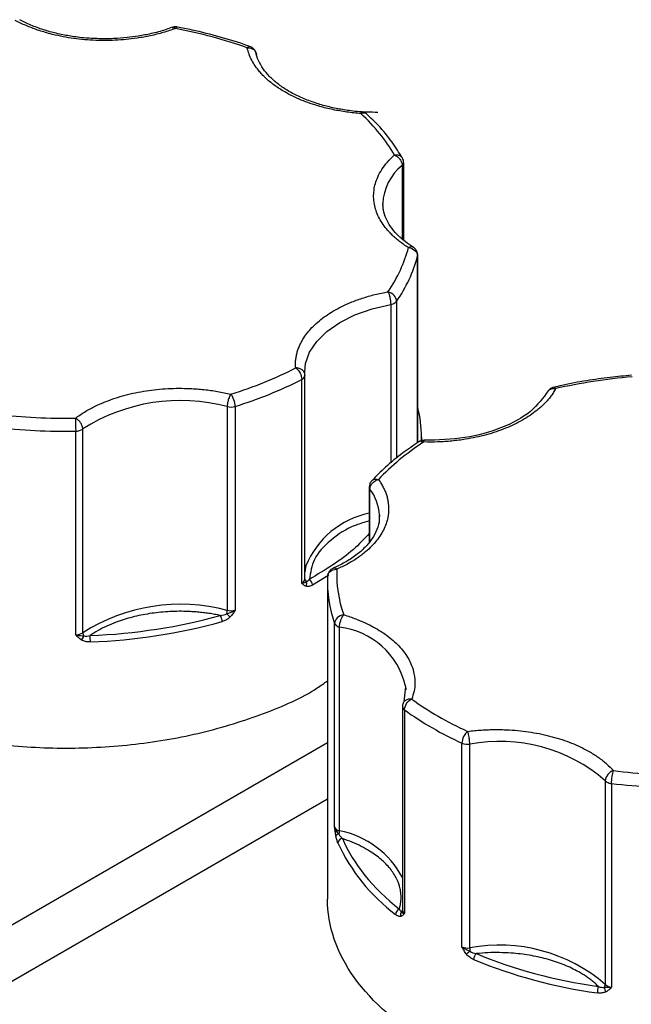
# Model space of a CAD drawing. Header units: inches. Extents: x 0.5 to 21.5, y 0.5 to 16.5.
# Tile 26 of 28: x 18.493 to 19.155, y 14.324 to 15.39. Entities that reach past the tile are written whole.
import ezdxf

# ---------------------------------------------------------------- set-up
doc = ezdxf.new("R2010")
doc.units = ezdxf.units.IN
doc.header["$LTSCALE"] = 2
doc.header["$MEASUREMENT"] = 0

msp = doc.modelspace()

# ---------------------------------------------------------------- linework, layer by layer
for p, q in [((18.9073, 15.2318), (18.9073, 15.1522)), ((18.9089, 15.1508), (18.9089, 15.2349)), ((18.8863, 15.1887), (18.8863, 15.1905)), ((18.9239, 14.9316), (18.9239, 15.1338)), ((18.9241, 14.9317), (18.9241, 15.1347)), ((18.8948, 15.0814), (18.8948, 14.9098)), ((18.9012, 15.0847), (18.9012, 14.915)), ((18.8019, 15.0047), (18.8018, 15.0083)), ((18.8019, 15.0047), (18.8019, 15.0045)), ((18.8019, 14.784), (18.8019, 15.0045)), ((18.7985, 14.7797), (18.7985, 15.0001)), ((18.7178, 14.9707), (18.7178, 14.7503)), ((18.7264, 14.971), (18.7264, 14.7505)), ((18.5536, 14.7238), (18.5536, 14.9443)), ((18.5613, 14.7261), (18.5613, 14.9465)), ((18.9281, 14.9338), (18.9281, 14.9378)), ((18.8716, 14.8838), (18.8716, 14.8241)), ((18.8723, 14.825), (18.8723, 14.8815)), ((18.8826, 14.8537), (18.8826, 14.852)), ((18.8263, 14.7807), (18.8263, 14.4377)), ((18.8341, 14.5157), (18.8341, 14.7361)), ((18.8394, 14.5117), (18.8394, 14.7322)), ((18.9109, 14.6675), (18.9092, 14.6513)), ((18.9109, 14.6683), (18.9111, 14.6642)), ((18.9076, 14.6461), (18.9076, 14.4256)), ((18.9097, 14.6425), (18.9097, 14.4221)), ((18.3774, 14.3482), (18.8263, 14.6074)), ((18.972, 14.3861), (18.972, 14.6066)), ((18.9804, 14.385), (18.9804, 14.6055)), ((19.1273, 14.5659), (19.1273, 14.3455)), ((19.1341, 14.5629), (19.1341, 14.3425)), ((18.8263, 14.5461), (18.4305, 14.3176))]:
    msp.add_line(p, q)
at = {"flags": 128}
for points in [[(18.9241, 15.1347), (18.924, 15.1345), (18.9239, 15.1338)], [(18.8018, 15.0083), (18.8027, 15.0173), (18.807, 15.0296), (18.8147, 15.0414), (18.8257, 15.0522), (18.8396, 15.0619), (18.8561, 15.0701), (18.8747, 15.0766), (18.8948, 15.0814)], [(18.9281, 14.9378), (18.9281, 14.9357), (18.928, 14.9324)], [(18.803, 14.7983), (18.8027, 14.7968), (18.8019, 14.7916)], [(18.828, 14.7883), (18.8233, 14.7854), (18.8102, 14.7777)]]:
    msp.add_lwpolyline(points, dxfattribs=at)
for centre, radius, start, end in [((18.9418, 15.1882), 0.0556, 128.4223, 177.7121), ((18.9047, 15.2351), 0.00421, 308.5081, 357.4413), ((18.7735, 15.1738), 0.1557, 325.0895, 345.1136), ((18.8937, 15.091), 0.0097, 276.4793, 319.8956), ((18.7967, 15.005), 0.00522, 290.4646, 353.689), ((18.5911, 15.4096), 0.459, 287.1489, 296.8704), ((18.6672, 14.78), 0.1974, 75.141, 122.4451), ((18.7217, 14.9869), 0.0166, 256.6265, 286.6907), ((18.7971, 14.9376), 0.1311, 0.0768, 14.2924), ((18.543, 15.6043), 0.6602, 263.2951, 270.9222), ((18.5539, 14.9576), 0.0134, 269.0358, 303.9182), ((18.8753, 14.8838), 0.00376, 180.9578, 217.4256), ((18.8329, 14.8512), 0.0497, 2.8121, 37.5121), ((18.8899, 14.7635), 0.0936, 101.2684, 158.1532), ((18.7967, 14.7846), 0.00522, 290.4646, 353.689), ((18.8056, 14.7844), 0.00366, 185.6152, 232.804), ((18.7981, 14.7791), 0.00574, 331.6604, 24.4093), ((18.8024, 14.7774), 0.00781, 2.4706, 56.2904), ((18.9585, 14.7809), 0.1322, 177.4493, 199.7861), ((18.6672, 14.5595), 0.1974, 75.141, 122.4451), ((18.704, 14.7505), 0.0138, 343.6589, 358.936), ((18.7217, 14.7665), 0.0166, 256.6265, 286.6907), ((18.547, 15.334), 0.6183, 272.0834, 285.5027), ((18.7007, 14.738), 0.0116, 0.6428, 35.7943), ((18.7713, 14.7993), 0.0755, 224.2139, 228.0908), ((18.5539, 14.7372), 0.0134, 269.0358, 303.9182), ((18.5675, 14.7263), 0.00622, 182.1351, 215.4476), ((18.8395, 14.7384), 0.00584, 202.9787, 242.992), ((18.8426, 14.7433), 0.0116, 240.4659, 253.794), ((18.8298, 14.6494), 0.0833, 13.0696, 83.3925), ((18.551, 14.7263), 0.0121, 317.4555, 342.3992), ((18.4989, 14.7161), 0.0706, 359.9897, 5.6487), ((18.912, 14.6463), 0.00441, 182.4973, 239.5244), ((19.1212, 14.9369), 0.3624, 234.3111, 245.6943), ((18.9782, 14.6212), 0.0159, 246.9599, 278.0107), ((19.0127, 14.433), 0.1755, 49.256, 100.611), ((19.1327, 14.5709), 0.00735, 222.6419, 240.7341), ((19.1355, 14.5762), 0.0134, 241.3079, 264.1813), ((19.2112, 15.2186), 0.6602, 263.2951, 270.9222), ((18.8408, 14.519), 0.00749, 206.7477, 258.5997), ((18.8395, 14.5026), 0.00556, 97.9999, 136.3953), ((18.843, 14.498), 0.00537, 95.1981, 173.9066), ((18.8278, 14.5119), 0.0116, 340.4761, 358.7318), ((18.8204, 14.4148), 0.0988, 28.0077, 78.9293), ((19.0226, 14.5841), 0.2038, 204.8113, 233.0482), ((18.9069, 14.4208), 0.00681, 113.8597, 176.2343), ((18.9108, 14.4212), 0.00531, 145.7148, 203.1049), ((18.9045, 14.427), 0.00335, 305.0455, 337.1501), ((18.9122, 14.426), 0.00462, 184.1179, 238.1308), ((18.9782, 14.4007), 0.0159, 246.9599, 278.0107), ((19.0127, 14.2125), 0.1755, 49.256, 100.611), ((19.0049, 14.3853), 0.0245, 180.6025, 189.243), ((19.0436, 14.3012), 0.1019, 128.1341, 130.9243), ((18.9937, 14.3722), 0.009, 132.2532, 178.4536), ((19.1928, 14.8789), 0.5476, 247.6562, 262.2108), ((19.1391, 14.3363), 0.0204, 160.2414, 179.9206), ((19.122, 14.3457), 0.0053, 319.1965, 357.7484), ((19.1349, 14.3535), 0.0111, 226.5503, 266.2341), ((19.1352, 14.3434), 0.00927, 187.4178, 219.8783)]:
    msp.add_arc(centre, radius, start, end)
for points, knots in [([(18.6617, 15.38), (18.6595, 15.3792), (18.6552, 15.3777), (18.6485, 15.3756), (18.6417, 15.3737), (18.6346, 15.3721), (18.6274, 15.3707), (18.6148, 15.3686), (18.5964, 15.3668), (18.5723, 15.3669), (18.5484, 15.3692), (18.5284, 15.3733), (18.5123, 15.3782), (18.4996, 15.383), (18.4919, 15.3868), (18.4881, 15.3887)], [0, 0, 0, 0, 0.040712, 0.081199, 0.121575, 0.161957, 0.202462, 0.243205, 0.371568, 0.500042, 0.628406, 0.75688, 0.838051, 0.918781, 1, 1, 1, 1]), ([(18.5847, 15.3688), (18.5773, 15.369), (18.5669, 15.3692), (18.5519, 15.371), (18.5394, 15.3731), (18.5253, 15.3764), (18.5116, 15.3809), (18.5006, 15.3853), (18.4949, 15.3885), (18.493, 15.3895)], [0, 0, 0, 0, 0.218735, 0.307091, 0.452527, 0.601455, 0.758949, 0.920681, 1, 1, 1, 1]), ([(18.658, 15.3813), (18.6556, 15.3804), (18.6485, 15.3776), (18.6361, 15.3744), (18.6222, 15.3717), (18.6086, 15.3699), (18.5963, 15.3689), (18.5881, 15.3688), (18.5847, 15.3688)], [0, 0, 0, 0, 0.115428, 0.332726, 0.523755, 0.68214, 0.871087, 1, 1, 1, 1]), ([(18.6581, 15.381), (18.6586, 15.3812), (18.6596, 15.3815), (18.661, 15.3805), (18.6617, 15.38)], [0, 0, 0, 0, 0.459274, 1, 1, 1, 1]), ([(18.6636, 15.3816), (18.6636, 15.3816), (18.6625, 15.382), (18.6606, 15.3819), (18.6589, 15.3813), (18.6583, 15.381)], [0, 0, 0, 0, 0.017057, 0.620102, 1, 1, 1, 1]), ([(18.6635, 15.3815), (18.6633, 15.3815), (18.6628, 15.3816), (18.6621, 15.3806), (18.6617, 15.38)], [0, 0, 0, 0, 0.359717, 1, 1, 1, 1]), ([(18.7427, 15.3602), (18.7417, 15.3606), (18.7313, 15.3646), (18.7103, 15.3708), (18.6848, 15.3775), (18.6689, 15.3804), (18.6635, 15.3814)], [0, 0, 0, 0, 0.041283, 0.426481, 0.805356, 1, 1, 1, 1]), ([(18.7394, 15.3591), (18.7401, 15.3596), (18.7413, 15.3606), (18.7423, 15.3603), (18.7427, 15.3602)], [0, 0, 0, 0, 0.576331, 1, 1, 1, 1]), ([(18.78, 15.3114), (18.7782, 15.3124), (18.7745, 15.3146), (18.7695, 15.318), (18.7648, 15.3216), (18.7604, 15.3254), (18.7564, 15.3292), (18.7522, 15.3339), (18.748, 15.3394), (18.7441, 15.3458), (18.7412, 15.3524), (18.74, 15.3568), (18.7394, 15.3591)], [0, 0, 0, 0, 0.0837287, 0.1669656, 0.249962, 0.332971, 0.4162458, 0.5000372, 0.6254126, 0.749962, 0.8745399, 1, 1, 1, 1]), ([(18.7481, 15.3559), (18.7473, 15.3569), (18.7462, 15.3584), (18.7442, 15.3598), (18.7432, 15.3601), (18.7427, 15.3602)], [0, 0, 0, 0, 0.548041, 0.800112, 1, 1, 1, 1]), ([(18.7491, 15.353), (18.7491, 15.3532), (18.749, 15.3542), (18.7485, 15.3551), (18.7481, 15.3559)], [0, 0, 0, 0, 0.157033, 1, 1, 1, 1]), ([(18.8808, 15.2891), (18.8733, 15.2893), (18.8629, 15.2895), (18.8479, 15.2913), (18.8355, 15.2934), (18.8214, 15.2967), (18.8076, 15.3012), (18.7945, 15.3066), (18.7825, 15.313), (18.772, 15.3202), (18.7632, 15.3281), (18.7562, 15.3365), (18.7515, 15.3454), (18.749, 15.3515), (18.7489, 15.3547), (18.7489, 15.3548)], [0, 0, 0, 0, 0.111676, 0.156786, 0.231039, 0.307075, 0.387485, 0.470057, 0.55398, 0.638781, 0.72448, 0.811605, 0.901653, 0.997642, 1, 1, 1, 1]), ([(18.8626, 15.2879), (18.86, 15.2881), (18.8549, 15.2886), (18.8472, 15.2895), (18.8397, 15.2907), (18.8323, 15.2921), (18.825, 15.2938), (18.8167, 15.296), (18.8075, 15.2988), (18.7978, 15.3025), (18.7885, 15.3067), (18.7828, 15.3098), (18.78, 15.3114)], [0, 0, 0, 0, 0.083729, 0.166966, 0.249962, 0.332971, 0.416246, 0.500037, 0.625413, 0.749962, 0.87454, 1, 1, 1, 1]), ([(18.8634, 15.2896), (18.8633, 15.2896), (18.8631, 15.2897), (18.8628, 15.2886), (18.8626, 15.2879)], [0, 0, 0, 0, 0.392214, 1, 1, 1, 1]), ([(18.8693, 15.287), (18.8691, 15.2872), (18.8683, 15.2882), (18.8659, 15.2887), (18.8637, 15.2882), (18.8626, 15.2879)], [0, 0, 0, 0, 0.141742, 0.570871, 1, 1, 1, 1]), ([(18.8694, 15.2869), (18.8692, 15.2872), (18.8686, 15.2879), (18.8669, 15.2888), (18.8651, 15.2896), (18.8637, 15.2896), (18.8634, 15.2896)], [0, 0, 0, 0, 0.140678, 0.40126, 0.83817, 1, 1, 1, 1]), ([(18.9074, 15.2399), (18.9039, 15.2456), (18.8964, 15.2577), (18.8835, 15.2735), (18.8733, 15.2831), (18.8692, 15.2869)], [0, 0, 0, 0, 0.345354, 0.73825, 1, 1, 1, 1]), ([(18.9141, 15.1428), (18.9124, 15.1439), (18.909, 15.1461), (18.9043, 15.1496), (18.8999, 15.1532), (18.8959, 15.1569), (18.8923, 15.1607), (18.8865, 15.1675), (18.8803, 15.1777), (18.8762, 15.1914), (18.8761, 15.2054), (18.8796, 15.2175), (18.885, 15.2275), (18.891, 15.2355), (18.8963, 15.2405), (18.8989, 15.2431)], [0, 0, 0, 0, 0.040712, 0.081199, 0.121575, 0.161957, 0.202462, 0.243205, 0.371568, 0.500042, 0.628406, 0.75688, 0.838051, 0.918781, 1, 1, 1, 1]), ([(18.8989, 15.2431), (18.9001, 15.2432), (18.9026, 15.2434), (18.9057, 15.2422), (18.9069, 15.2406), (18.9075, 15.2399)], [0, 0, 0, 0, 0.340709, 0.681418, 1, 1, 1, 1]), ([(18.8989, 15.2431), (18.8994, 15.2428), (18.9005, 15.2424), (18.9019, 15.2414), (18.9031, 15.2404), (18.9041, 15.2394), (18.9054, 15.2377), (18.9069, 15.2351), (18.9072, 15.2329), (18.9073, 15.2318)], [0, 0, 0, 0, 0.126025, 0.23919, 0.339434, 0.426787, 0.50133, 0.757683, 1, 1, 1, 1]), ([(18.9088, 15.2349), (18.9088, 15.2349), (18.909, 15.2358), (18.9086, 15.2376), (18.9079, 15.2391), (18.9075, 15.2399)], [0, 0, 0, 0, 0.0299, 0.505706, 1, 1, 1, 1]), ([(18.9195, 15.1432), (18.9163, 15.1452), (18.9096, 15.1497), (18.9013, 15.1572), (18.8943, 15.1656), (18.8894, 15.1745), (18.8867, 15.1823), (18.8867, 15.1872), (18.8867, 15.189)], [0, 0, 0, 0, 0.150854, 0.326995, 0.506065, 0.691144, 0.888434, 1, 1, 1, 1]), ([(18.9193, 15.1431), (18.9193, 15.1432), (18.9188, 15.1438), (18.9169, 15.1439), (18.915, 15.1432), (18.9141, 15.1428)], [0, 0, 0, 0, 0.026448, 0.513224, 1, 1, 1, 1]), ([(18.9141, 15.1428), (18.9167, 15.1426), (18.9192, 15.1415), (18.9229, 15.1382), (18.9239, 15.136), (18.9239, 15.1338)], [0, 0, 0, 0, 0.5, 0.5, 1, 1, 1, 1]), ([(18.9227, 15.1397), (18.922, 15.1408), (18.921, 15.1421), (18.9196, 15.143), (18.9193, 15.1431)], [0, 0, 0, 0, 0.793742, 1, 1, 1, 1]), ([(18.924, 15.1347), (18.924, 15.1347), (18.9242, 15.1356), (18.9238, 15.1374), (18.9231, 15.1389), (18.9227, 15.1397)], [0, 0, 0, 0, 0.028316, 0.504899, 1, 1, 1, 1]), ([(18.7919, 15.0126), (18.7918, 15.0141), (18.7917, 15.017), (18.7919, 15.0214), (18.7926, 15.0258), (18.7936, 15.0301), (18.7951, 15.0344), (18.7983, 15.0417), (18.8048, 15.0518), (18.817, 15.0639), (18.8324, 15.0746), (18.8486, 15.0826), (18.8639, 15.0882), (18.8775, 15.0922), (18.8871, 15.0941), (18.8919, 15.095)], [0, 0, 0, 0, 0.040712, 0.081199, 0.121575, 0.161957, 0.202462, 0.243205, 0.371568, 0.500042, 0.628406, 0.75688, 0.838051, 0.918781, 1, 1, 1, 1]), ([(18.8919, 15.095), (18.8921, 15.0946), (18.8924, 15.0939), (18.893, 15.0925), (18.8934, 15.0912), (18.8937, 15.0899), (18.8942, 15.0878), (18.8947, 15.0848), (18.8948, 15.0825), (18.8948, 15.0814)], [0, 0, 0, 0, 0.127074, 0.240811, 0.340983, 0.427706, 0.501333, 0.759176, 1, 1, 1, 1]), ([(18.7919, 15.0126), (18.7937, 15.0115), (18.7954, 15.0095), (18.7978, 15.0048), (18.7985, 15.0023), (18.7985, 15.0001)], [0, 0, 0, 0, 0.5, 0.5, 1, 1, 1, 1]), ([(18.8019, 15.0047), (18.8019, 15.0052), (18.8018, 15.0062), (18.8013, 15.0077), (18.8004, 15.0092), (18.7991, 15.0104), (18.7975, 15.0115), (18.7958, 15.0121), (18.7939, 15.0126), (18.7926, 15.0126), (18.7919, 15.0126)], [0, 0, 0, 0, 0.116441, 0.234491, 0.360904, 0.500015, 0.620352, 0.760008, 0.859428, 1, 1, 1, 1]), ([(19.1555, 15.0047), (19.1478, 15.004), (19.1315, 15.0025), (19.1064, 14.9988), (19.0859, 14.9952), (19.0743, 14.9923), (19.0714, 14.9916)], [0, 0, 0, 0, 0.265823, 0.567859, 0.890339, 1, 1, 1, 1]), ([(18.5534, 14.9582), (18.5549, 14.9594), (18.5581, 14.9617), (18.5631, 14.9649), (18.5685, 14.968), (18.5741, 14.9709), (18.58, 14.9737), (18.5906, 14.9781), (18.6069, 14.9835), (18.6296, 14.9882), (18.6534, 14.9907), (18.6746, 14.9907), (18.6926, 14.9894), (18.7075, 14.9874), (18.7169, 14.9853), (18.7217, 14.9842)], [0, 0, 0, 0, 0.040712, 0.081199, 0.121575, 0.161957, 0.202462, 0.243205, 0.371568, 0.500042, 0.628406, 0.75688, 0.838051, 0.918781, 1, 1, 1, 1]), ([(18.7217, 14.9842), (18.7214, 14.9839), (18.7211, 14.9833), (18.7201, 14.9815), (18.7189, 14.9784), (18.7181, 14.9748), (18.7178, 14.9723), (18.7178, 14.9712), (18.7178, 14.9707)], [0, 0, 0, 0, 0.111803, 0.190688, 0.499452, 0.759073, 0.885608, 1, 1, 1, 1]), ([(19.0735, 14.9902), (19.0727, 14.9888), (19.0711, 14.986), (19.0683, 14.9819), (19.0651, 14.978), (19.0615, 14.9741), (19.0576, 14.9703), (19.0502, 14.9641), (19.0381, 14.9559), (19.0196, 14.947), (18.9987, 14.9399), (18.9788, 14.9357), (18.9611, 14.9334), (18.9459, 14.9323), (18.9358, 14.9324), (18.9307, 14.9325)], [0, 0, 0, 0, 0.040712, 0.081199, 0.121575, 0.161957, 0.202462, 0.243205, 0.371568, 0.500042, 0.628406, 0.75688, 0.838051, 0.918781, 1, 1, 1, 1]), ([(19.0655, 14.9879), (19.0599, 14.9802), (19.0487, 14.9646), (19.0161, 14.947), (18.9758, 14.9355), (18.946, 14.9347), (18.931, 14.9343)], [0, 0, 0, 0, 0.248652, 0.498149, 0.748574, 1, 1, 1, 1]), ([(19.0713, 14.9917), (19.0704, 14.9914), (19.0683, 14.9908), (19.0659, 14.989), (19.0651, 14.9872), (19.0648, 14.9866)], [0, 0, 0, 0, 0.325006, 0.765384, 1, 1, 1, 1]), ([(19.0657, 14.9879), (19.066, 14.9883), (19.067, 14.9895), (19.0698, 14.9905), (19.0723, 14.9903), (19.0735, 14.9902)], [0, 0, 0, 0, 0.2, 0.6, 1, 1, 1, 1]), ([(19.0714, 14.9916), (19.0716, 14.9917), (19.0722, 14.9918), (19.073, 14.9908), (19.0735, 14.9902)], [0, 0, 0, 0, 0.376747, 1, 1, 1, 1]), ([(18.5613, 14.9465), (18.5613, 14.9471), (18.5612, 14.9481), (18.5608, 14.9498), (18.56, 14.9516), (18.5588, 14.9537), (18.5566, 14.9563), (18.5546, 14.9575), (18.5534, 14.9582)], [0, 0, 0, 0, 0.1201804, 0.2436992, 0.3707055, 0.5013291, 0.7112133, 1, 1, 1, 1]), ([(18.9254, 14.9326), (18.9195, 14.9287), (18.9065, 14.92), (18.8894, 14.9059), (18.8792, 14.8955), (18.8744, 14.8906)], [0, 0, 0, 0, 0.30676, 0.670769, 1, 1, 1, 1]), ([(18.931, 14.9342), (18.9304, 14.9342), (18.9287, 14.9343), (18.9266, 14.9337), (18.9255, 14.9328), (18.9254, 14.9326)], [0, 0, 0, 0, 0.286852, 0.878388, 1, 1, 1, 1]), ([(18.9307, 14.9325), (18.9298, 14.9328), (18.9279, 14.9335), (18.926, 14.9334), (18.9254, 14.9327), (18.9254, 14.9327)], [0, 0, 0, 0, 0.486117, 0.972234, 1, 1, 1, 1]), ([(18.9307, 14.9325), (18.9308, 14.9331), (18.9309, 14.9344), (18.931, 14.9342), (18.9311, 14.9341)], [0, 0, 0, 0, 0.5429981, 1, 1, 1, 1]), ([(18.8816, 14.8919), (18.8825, 14.8906), (18.8844, 14.8878), (18.8867, 14.8837), (18.8887, 14.8795), (18.8903, 14.8752), (18.8915, 14.8708), (18.8928, 14.8633), (18.8927, 14.8525), (18.8884, 14.8388), (18.8802, 14.8257), (18.8697, 14.815), (18.8587, 14.8067), (18.8483, 14.8003), (18.8404, 14.7966), (18.8365, 14.7948)], [0, 0, 0, 0, 0.040712, 0.081199, 0.121575, 0.161957, 0.202462, 0.243205, 0.371568, 0.500042, 0.628406, 0.75688, 0.838051, 0.918781, 1, 1, 1, 1]), ([(18.8744, 14.8906), (18.8742, 14.8904), (18.8731, 14.8895), (18.8719, 14.8871), (18.8717, 14.8849), (18.8716, 14.8838)], [0, 0, 0, 0, 0.088934, 0.561523, 1, 1, 1, 1]), ([(18.8723, 14.8815), (18.8724, 14.882), (18.8724, 14.8831), (18.8731, 14.8853), (18.8749, 14.8882), (18.8777, 14.8904), (18.88, 14.8915), (18.881, 14.8918), (18.8816, 14.8919)], [0, 0, 0, 0, 0.1143292, 0.2408414, 0.5003699, 0.7951241, 0.8797449, 1, 1, 1, 1]), ([(18.8744, 14.8905), (18.8747, 14.8908), (18.8756, 14.8919), (18.8781, 14.8926), (18.8804, 14.8922), (18.8816, 14.8919)], [0, 0, 0, 0, 0.195627, 0.597814, 1, 1, 1, 1]), ([(18.8716, 14.847), (18.8667, 14.8456), (18.8499, 14.8408), (18.8285, 14.8265), (18.8101, 14.8062), (18.8079, 14.7912), (18.8068, 14.7839)], [0, 0, 0, 0, 0.12212, 0.419306, 0.716492, 1, 1, 1, 1]), ([(18.8822, 14.8535), (18.8823, 14.8518), (18.8828, 14.8466), (18.8804, 14.838), (18.8752, 14.828), (18.8675, 14.8185), (18.8574, 14.8098), (18.8458, 14.8021), (18.8367, 14.7978), (18.8324, 14.7958)], [0, 0, 0, 0, 0.082063, 0.253172, 0.412739, 0.566224, 0.717085, 0.866389, 1, 1, 1, 1]), ([(18.8716, 14.8336), (18.8661, 14.8276), (18.8493, 14.8091), (18.8239, 14.7941), (18.8068, 14.7839)], [0, 0, 0, 0, 0.322708, 1, 1, 1, 1]), ([(18.8325, 14.7956), (18.8322, 14.7956), (18.8307, 14.7951), (18.8287, 14.7931), (18.8269, 14.7902), (18.8267, 14.7881), (18.8266, 14.7873)], [0, 0, 0, 0, 0.083018, 0.429165, 0.757498, 1, 1, 1, 1]), ([(18.8365, 14.7948), (18.8357, 14.7953), (18.8342, 14.7962), (18.833, 14.7958), (18.8325, 14.7957)], [0, 0, 0, 0, 0.541319, 1, 1, 1, 1]), ([(18.8032, 14.7763), (18.8027, 14.7765), (18.8019, 14.7769), (18.8007, 14.7776), (18.7996, 14.7786), (18.7989, 14.7793), (18.7985, 14.7797)], [0, 0, 0, 0, 0.236129, 0.498993, 0.712542, 1, 1, 1, 1]), ([(18.8102, 14.7777), (18.8096, 14.7774), (18.8083, 14.7767), (18.8064, 14.7762), (18.8047, 14.776), (18.8037, 14.7762), (18.8032, 14.7763)], [0, 0, 0, 0, 0.270747, 0.52324, 0.763872, 1, 1, 1, 1]), ([(18.7101, 14.7448), (18.7081, 14.7452), (18.7041, 14.746), (18.698, 14.747), (18.6919, 14.7478), (18.6857, 14.7484), (18.6794, 14.7489), (18.6686, 14.7494), (18.6532, 14.7491), (18.6336, 14.747), (18.6148, 14.7432), (18.5993, 14.7384), (18.5871, 14.7333), (18.5776, 14.7285), (18.572, 14.7249), (18.5692, 14.723)], [0, 0, 0, 0, 0.040848, 0.081503, 0.122064, 0.162633, 0.203311, 0.244196, 0.372048, 0.500037, 0.627888, 0.755877, 0.837356, 0.918461, 1, 1, 1, 1]), ([(18.7264, 14.7505), (18.726, 14.7498), (18.7251, 14.7485), (18.7238, 14.7465), (18.7225, 14.7448), (18.7214, 14.7436), (18.7209, 14.7431)], [0, 0, 0, 0, 0.2912416, 0.5002174, 0.7620959, 1, 1, 1, 1]), ([(18.7209, 14.7431), (18.7205, 14.7427), (18.7195, 14.7418), (18.7179, 14.7406), (18.7162, 14.7396), (18.7143, 14.7388), (18.713, 14.7384), (18.7123, 14.7382)], [0, 0, 0, 0, 0.188808, 0.379511, 0.575987, 0.781785, 1, 1, 1, 1]), ([(18.8439, 14.7454), (18.8413, 14.7451), (18.8388, 14.744), (18.8352, 14.7405), (18.8341, 14.7383), (18.8341, 14.7361)], [0, 0, 0, 0, 0.5, 0.5, 1, 1, 1, 1]), ([(18.8394, 14.7322), (18.8394, 14.7326), (18.8394, 14.7337), (18.8396, 14.7354), (18.8401, 14.7374), (18.8407, 14.7397), (18.842, 14.7428), (18.8432, 14.7444), (18.8439, 14.7454)], [0, 0, 0, 0, 0.1109501, 0.2406977, 0.3548768, 0.5014137, 0.6971734, 1, 1, 1, 1]), ([(18.8439, 14.7454), (18.8462, 14.7448), (18.8507, 14.7434), (18.8571, 14.741), (18.8633, 14.7385), (18.8693, 14.7359), (18.875, 14.733), (18.8844, 14.7277), (18.8963, 14.7194), (18.9083, 14.7073), (18.9167, 14.6942), (18.9205, 14.6821), (18.9213, 14.6717), (18.9205, 14.6629), (18.9185, 14.6572), (18.9176, 14.6543)], [0, 0, 0, 0, 0.0407122, 0.0811988, 0.1215751, 0.1619575, 0.2024623, 0.2432047, 0.371568, 0.5000423, 0.6284057, 0.75688, 0.838051, 0.9187806, 1, 1, 1, 1]), ([(18.5598, 14.7182), (18.5593, 14.7186), (18.5581, 14.7193), (18.5566, 14.7207), (18.5551, 14.7222), (18.5542, 14.7232), (18.5536, 14.7238)], [0, 0, 0, 0, 0.236129, 0.498993, 0.712542, 1, 1, 1, 1]), ([(18.5695, 14.7161), (18.5686, 14.7161), (18.5668, 14.716), (18.5642, 14.7164), (18.5619, 14.7171), (18.5605, 14.7178), (18.5598, 14.7182)], [0, 0, 0, 0, 0.270747, 0.52324, 0.763872, 1, 1, 1, 1]), ([(18.2709, 14.6663), (18.2897, 14.6566), (18.3274, 14.6372), (18.395, 14.6169), (18.4675, 14.6041), (18.5431, 14.5998), (18.6187, 14.6041), (18.6915, 14.6168), (18.7578, 14.6378), (18.8035, 14.6574), (18.8227, 14.6714), (18.8263, 14.6741)], [0, 0, 0, 0, 0.121517, 0.243033, 0.36455, 0.486067, 0.607584, 0.7291, 0.850617, 0.972134, 1, 1, 1, 1]), ([(18.9176, 14.6543), (18.9163, 14.6543), (18.9137, 14.6544), (18.9106, 14.6529), (18.9087, 14.6512), (18.9084, 14.65), (18.9084, 14.6497)], [0, 0, 0, 0, 0.310034, 0.620069, 0.930103, 1, 1, 1, 1]), ([(18.9083, 14.6498), (18.9083, 14.6496), (18.9076, 14.6486), (18.9076, 14.6473), (18.9076, 14.6462)], [0, 0, 0, 0, 0.120899, 1, 1, 1, 1]), ([(18.9782, 14.6193), (18.9807, 14.6196), (18.9857, 14.6202), (18.9932, 14.6208), (19.0007, 14.6212), (19.0083, 14.6213), (19.0159, 14.6212), (19.029, 14.6207), (19.0473, 14.6188), (19.07, 14.6139), (19.091, 14.607), (19.1074, 14.5992), (19.1196, 14.5915), (19.1288, 14.5844), (19.1337, 14.5793), (19.1361, 14.5768)], [0, 0, 0, 0, 0.040712, 0.081199, 0.121575, 0.161957, 0.202462, 0.243205, 0.371568, 0.500042, 0.628406, 0.75688, 0.838051, 0.918781, 1, 1, 1, 1]), ([(18.9804, 14.6055), (18.9804, 14.606), (18.9804, 14.6071), (18.9803, 14.6089), (18.9801, 14.6109), (18.9797, 14.6133), (18.9792, 14.6165), (18.9786, 14.6182), (18.9782, 14.6193)], [0, 0, 0, 0, 0.11953, 0.241123, 0.367647, 0.501341, 0.708539, 1, 1, 1, 1]), ([(19.1341, 14.5629), (19.1341, 14.5651), (19.1343, 14.5678), (19.1351, 14.573), (19.1356, 14.5753), (19.1361, 14.5768)], [0, 0, 0, 0, 0.5, 0.5, 1, 1, 1, 1]), ([(18.8354, 14.5064), (18.8353, 14.5071), (18.8351, 14.5086), (18.8347, 14.5108), (18.8344, 14.5132), (18.8342, 14.5148), (18.8341, 14.5157)], [0, 0, 0, 0, 0.236129, 0.498993, 0.712542, 1, 1, 1, 1]), ([(18.8377, 14.4985), (18.8374, 14.4991), (18.837, 14.5001), (18.8364, 14.5021), (18.8359, 14.5041), (18.8356, 14.5057), (18.8354, 14.5064)], [0, 0, 0, 0, 0.270747, 0.52324, 0.763872, 1, 1, 1, 1]), ([(18.9042, 14.427), (18.9045, 14.4282), (18.9052, 14.4306), (18.9058, 14.4342), (18.9061, 14.4379), (18.9061, 14.4415), (18.9058, 14.4451), (18.9047, 14.4514), (18.9016, 14.4601), (18.8946, 14.4709), (18.8848, 14.4809), (18.8739, 14.4888), (18.8631, 14.4949), (18.8533, 14.4995), (18.8461, 14.502), (18.8425, 14.5033)], [0, 0, 0, 0, 0.040848, 0.081503, 0.122064, 0.162633, 0.203311, 0.244196, 0.372048, 0.500037, 0.627888, 0.755877, 0.837356, 0.918461, 1, 1, 1, 1]), ([(18.9391, 14.2806), (18.9035, 14.3011), (18.8749, 14.3258), (18.8363, 14.3796), (18.8263, 14.4086), (18.8263, 14.4377)], [0, 0, 0, 0, 0.5, 0.5, 1, 1, 1, 1]), ([(18.9059, 14.4191), (18.9056, 14.4191), (18.9049, 14.419), (18.9039, 14.4191), (18.9027, 14.4195), (18.9014, 14.4202), (18.9006, 14.4209), (18.9001, 14.4212)], [0, 0, 0, 0, 0.188808, 0.379511, 0.575987, 0.781785, 1, 1, 1, 1]), ([(18.9097, 14.4221), (18.9094, 14.4217), (18.9088, 14.4211), (18.9079, 14.4202), (18.907, 14.4195), (18.9063, 14.4193), (18.9059, 14.4191)], [0, 0, 0, 0, 0.291242, 0.500217, 0.762096, 1, 1, 1, 1]), ([(18.9769, 14.3782), (18.9765, 14.3788), (18.9755, 14.38), (18.9743, 14.3819), (18.9731, 14.384), (18.9724, 14.3853), (18.972, 14.3861)], [0, 0, 0, 0, 0.236129, 0.498993, 0.712542, 1, 1, 1, 1]), ([(18.9847, 14.3724), (18.9839, 14.3727), (18.9825, 14.3734), (18.9804, 14.3748), (18.9785, 14.3763), (18.9774, 14.3776), (18.9769, 14.3782)], [0, 0, 0, 0, 0.270747, 0.52324, 0.763872, 1, 1, 1, 1]), ([(19.1198, 14.3432), (19.1187, 14.3443), (19.1166, 14.3464), (19.113, 14.3494), (19.1092, 14.3523), (19.1051, 14.355), (19.1008, 14.3577), (19.0931, 14.3621), (19.081, 14.3676), (19.0636, 14.3733), (19.045, 14.3773), (19.0278, 14.3794), (19.0128, 14.38), (19.0001, 14.3799), (18.9918, 14.3792), (18.9876, 14.3788)], [0, 0, 0, 0, 0.040848, 0.081503, 0.122064, 0.162633, 0.203311, 0.244196, 0.372048, 0.500037, 0.627888, 0.755877, 0.837356, 0.918461, 1, 1, 1, 1]), ([(19.1341, 14.3425), (19.1336, 14.3419), (19.1327, 14.341), (19.1313, 14.3396), (19.1298, 14.3385), (19.1286, 14.3378), (19.1281, 14.3375)], [0, 0, 0, 0, 0.291242, 0.500217, 0.762096, 1, 1, 1, 1]), ([(19.1281, 14.3375), (19.1275, 14.3372), (19.1265, 14.3368), (19.1247, 14.3363), (19.1228, 14.3361), (19.1208, 14.3361), (19.1194, 14.3362), (19.1186, 14.3363)], [0, 0, 0, 0, 0.188808, 0.379511, 0.575987, 0.781785, 1, 1, 1, 1])]:
    msp.add_open_spline(points, degree=3, knots=knots)
for points in [[(18.7394, 15.3591), (18.715, 15.3677), (18.6889, 15.3747), (18.6617, 15.38)], [(18.7394, 15.3591), (18.7449, 15.3595), (18.7493, 15.3561), (18.7493, 15.3516)], [(18.8989, 15.2431), (18.8898, 15.2588), (18.8776, 15.2738), (18.8626, 15.2879)], [(18.8919, 15.095), (18.9024, 15.1104), (18.9098, 15.1265), (18.9141, 15.1428)], [(18.9012, 15.0847), (18.9012, 15.0893), (18.897, 15.0939), (18.8919, 15.095)], [(18.7217, 14.9842), (18.7469, 14.9921), (18.7705, 15.0016), (18.7919, 15.0126)], [(19.1563, 15.003), (19.128, 15.0006), (19.1002, 14.9963), (19.0735, 14.9902)], [(18.7264, 14.971), (18.7264, 14.9755), (18.7243, 14.9814), (18.7217, 14.9842)], [(18.4679, 14.9625), (18.496, 14.9592), (18.5247, 14.9577), (18.5534, 14.9582)], [(18.5534, 14.9582), (18.5535, 14.955), (18.5536, 14.9488), (18.5536, 14.9443)], [(18.9307, 14.9325), (18.9117, 14.9201), (18.8952, 14.9065), (18.8816, 14.8919)], [(18.8265, 14.7868), (18.8265, 14.7913), (18.8309, 14.7948), (18.8365, 14.7948)], [(18.8365, 14.7948), (18.8357, 14.7782), (18.8382, 14.7617), (18.8439, 14.7454)], [(18.7985, 14.7797), (18.8013, 14.78), (18.8025, 14.7809), (18.8033, 14.7814)], [(18.8033, 14.7814), (18.8043, 14.7816), (18.8055, 14.7825), (18.8068, 14.7839)], [(18.7173, 14.7466), (18.7196, 14.7474), (18.7231, 14.7484), (18.7264, 14.7505)], [(18.5692, 14.723), (18.6181, 14.725), (18.666, 14.7324), (18.7101, 14.7448)], [(18.7101, 14.7448), (18.7127, 14.745), (18.7153, 14.7456), (18.7173, 14.7466)], [(18.5536, 14.7238), (18.5574, 14.7228), (18.5604, 14.7228), (18.5625, 14.7227)], [(18.5625, 14.7227), (18.5643, 14.7222), (18.5667, 14.7224), (18.5692, 14.723)], [(18.9097, 14.6425), (18.9097, 14.647), (18.9133, 14.6523), (18.9176, 14.6543)], [(18.9176, 14.6543), (18.9265, 14.6478), (18.936, 14.6416), (18.9462, 14.6358)], [(18.9462, 14.6358), (18.9563, 14.6299), (18.967, 14.6244), (18.9782, 14.6193)], [(18.9782, 14.6193), (18.9748, 14.6168), (18.972, 14.6111), (18.972, 14.6066)], [(19.1361, 14.5768), (19.1312, 14.5753), (19.1273, 14.5705), (19.1273, 14.5659)], [(19.1361, 14.5768), (19.1642, 14.5734), (19.1929, 14.572), (19.2216, 14.5724)], [(18.8365, 14.5108), (18.8355, 14.5122), (18.8346, 14.5138), (18.8341, 14.5157)], [(18.8387, 14.5081), (18.838, 14.5088), (18.8373, 14.5098), (18.8365, 14.5108)], [(18.8387, 14.5081), (18.8397, 14.5062), (18.8411, 14.5046), (18.8425, 14.5033)], [(18.8425, 14.5033), (18.8543, 14.4758), (18.8753, 14.4499), (18.9042, 14.427)], [(18.9042, 14.427), (18.905, 14.4255), (18.9058, 14.4244), (18.9064, 14.4242)], [(18.9064, 14.4242), (18.9068, 14.4236), (18.9074, 14.4227), (18.9097, 14.4221)], [(18.972, 14.3861), (18.9749, 14.3837), (18.9784, 14.3823), (18.9807, 14.3813)], [(18.9807, 14.3813), (18.9826, 14.3801), (18.9851, 14.3793), (18.9876, 14.3788)], [(18.9876, 14.3788), (19.0273, 14.3621), (19.0722, 14.35), (19.1198, 14.3432)], [(19.1198, 14.3432), (19.1221, 14.3424), (19.1243, 14.342), (19.126, 14.3422)], [(19.1341, 14.3425), (19.132, 14.3421), (19.1302, 14.342), (19.1287, 14.3421)], [(19.1287, 14.3421), (19.1277, 14.3421), (19.1267, 14.3422), (19.126, 14.3422)]]:
    msp.add_open_spline(points, degree=3)

doc.saveas('drawing.dxf')
